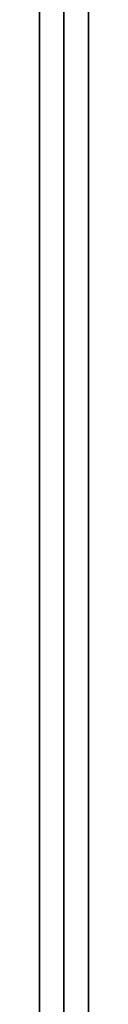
# Model space of a CAD drawing. Header units: millimetres. Extents: x -166 to 166, y -166 to 174.
# Tile 5 of 17: x -164 to -160, y 5 to 86. Entities that reach past the tile are written whole.
import ezdxf

# ---------------------------------------------------------------- set-up
doc = ezdxf.new("R2010")
doc.units = ezdxf.units.MM
doc.layers.add('Défaut', color=7, linetype='Continuous', true_color=0x000000)

msp = doc.modelspace()

# ---------------------------------------------------------------- linework, layer by layer
at = {"layer": 'Défaut'}
for p, q in [((-162, -164.1, 39.1), (-162, 173.9, 39.1)), ((-162, 171.9, 645.1), (-162, -164.1, 645.1)), ((-164, -164.1, 342.1), (-164, 155.9, 342.1)), ((-160, -164.1, 342.1), (-160, 155.9, 342.1)), ((-160, 112.35, 629.1), (-160, 4.85, 629.1)), ((-160, 112.35, 504.1), (-160, 4.85, 504.1)), ((-160, 112.35, 55.1), (-160, 4.85, 55.1)), ((-160, 58.6, 627.1), (-160, 58.6, 631.1)), ((-160, 58.6, 502.1), (-160, 58.6, 506.1)), ((-160, 58.6, 53.1), (-160, 58.6, 57.1))]:
    msp.add_line(p, q, dxfattribs=at)
for points in [[(-164, -164.1, 39.1), (-164, 4.9, 39.1), (-164, 173.9, 39.1)], [(-160, 173.9, 39.1), (-160, 4.9, 39.1), (-160, -164.1, 39.1)], [(-164, 171.9, 645.1), (-164, 3.9, 645.1), (-164, -164.1, 645.1)], [(-160, -164.1, 645.1), (-160, 3.9, 645.1), (-160, 171.9, 645.1)], [(-160, 112.35, 627.1), (-160, 58.6, 627.1), (-160, 4.85, 627.1)], [(-160, 4.85, 631.1), (-160, 58.6, 631.1), (-160, 112.35, 631.1)], [(-160, 112.35, 502.1), (-160, 58.6, 502.1), (-160, 4.85, 502.1)], [(-160, 4.85, 506.1), (-160, 58.6, 506.1), (-160, 112.35, 506.1)], [(-160, 112.35, 57.1), (-160, 58.6, 57.1), (-160, 4.85, 57.1)], [(-160, 112.35, 53.1), (-160, 58.6, 53.1), (-160, 4.85, 53.1)]]:
    msp.add_open_spline(points, degree=2, dxfattribs=at)

doc.saveas('drawing.dxf')
